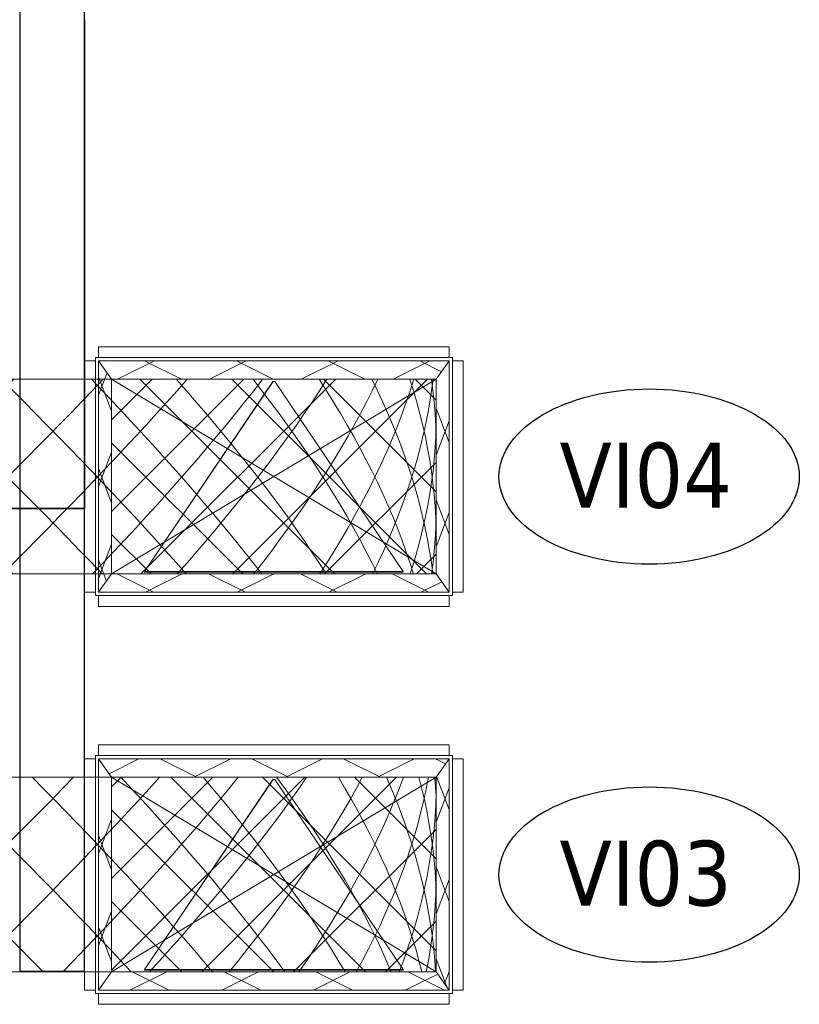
# Model space of a CAD drawing. Header units: metres. Extents: x 397.7 to 427.5, y 12.8 to 28.3.
# Tile 9 of 16: x 415.5 to 417.3, y 19.8 to 22.1. Entities that reach past the tile are written whole.
import ezdxf

# ---------------------------------------------------------------- set-up
doc = ezdxf.new("R2010")
doc.units = ezdxf.units.M
doc.layers.add('01_SUELOS', color=7, linetype='Continuous', lineweight=25, true_color=0x007f00)
for name, color, linetype, lineweight in [('A-DETL-____-MBND', 7, 'Continuous', 18), ('A-WALL-____-MCUT', 7, 'Continuous', 25), ('A-WALL-____-OTLN', 7, 'Continuous', 25), ('M-EQPM-___-IDEN', 7, 'Continuous', 30), ('M-HVAC-DUCT-OTLN', 7, 'Continuous', 18)]:
    doc.layers.add(name, color=color, linetype=linetype, lineweight=lineweight)
doc.styles.add('Tahoma_2', font='tahoma.ttf', dxfattribs={"height": 0.15})
pattern_1 = [(45, (0, 0), (-0.106066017, 0.106066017), []), (135, (0, 0), (-0.106066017, -0.106066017), [])]
pattern_2 = [(69.323, (356.115, 0), (-0.04002663, 0.10606549), []), (110.677, (356.115, 0), (-0.04002663, -0.10606549), [])]
pattern_3 = [(69.323, (357.508, 0), (-0.04002663, 0.10606549), []), (110.677, (357.508, 0), (-0.04002663, -0.10606549), [])]

# ---------------------------------------------------------------- blocks, each defined once
blk = doc.blocks.new('Family - Paviment PSC-156093-09_CLI_AIRE_PSC')
at = {"layer": '01_SUELOS', "color": 9, "true_color": 0xaad4aa}
for p, q in [((17.508, 8.8097), (17.508, 7.6797)), ((17.508, 7.6797), (17.508, 8.8097)), ((17.508, 7.6797), (11.4559, 7.6797)), ((11.4559, 7.6797), (17.508, 7.6797))]:
    blk.add_line(p, q, dxfattribs=at)
blk = doc.blocks.new('Family - Mur PSC-156135-09_CLI_AIRE_PSC')
at = {"layer": 'A-WALL-____-MCUT', "color": 253, "true_color": 0xaaaaaa}
for p, q in [((4.4509, 0.15), (0, 0.15)), ((0, 0.15), (0, 0)), ((0, 0), (4.4509, 0))]:
    blk.add_line(p, q, dxfattribs=at)
at = {"layer": 'A-WALL-____-OTLN', "color": 253, "true_color": 0xaaaaaa}
for p, q in [((4.4509, 0.15), (0, 0.15)), ((0, 0.15), (0, 0)), ((0, 0), (4.4509, 0))]:
    blk.add_line(p, q, dxfattribs=at)
at = {"layer": 'A-WALL-____-OTLN', "color": 253, "lineweight": 18, "true_color": 0xaaaaaa}
blk.add_line((0, 0), (4.4509, 0), dxfattribs=at)
blk = doc.blocks.new('LONDR55-XX_ZZ-ARQ-CAA-M3D-Londres55_ifc-1-09_CLI_AIRE_PSC')
at = {"layer": '01_SUELOS', "color": 253, "lineweight": 18, "true_color": 0xaaaaaa}
blk.add_blockref('Family - Paviment PSC-156093-09_CLI_AIRE_PSC', (398.1289, 13.249), dxfattribs=at)
at = {"layer": 'A-WALL-____-OTLN', "color": 253, "lineweight": 18, "true_color": 0xaaaaaa, "rotation": 90}
blk.add_blockref('Family - Mur PSC-156135-09_CLI_AIRE_PSC', (415.6369, 19.8587), dxfattribs=at)
blk = doc.blocks.new('ZYR_03_06_01 Ventilador Caixa Aportació - VI04-763408-09_CLI_AIRE_PSC')
at = {"layer": 'A-DETL-____-MBND', "color": 6, "true_color": 0xff00ff}
for p, q in [((-0.2675, 0.4375), (0.2675, 0.4375)), ((0.2675, 0.4375), (-0.2675, 0.4375)), ((-0.2675, 0.4125), (-0.2675, 0.4375)), ((-0.2675, 0.4375), (-0.2675, 0.4125)), ((0.2675, 0.4375), (0.2675, 0.4125)), ((0.2675, 0.4375), (0.2675, 0.4125)), ((0.275, 0.4125), (-0.275, 0.4125)), ((-0.275, 0.4125), (-0.275, -0.4125)), ((-0.275, -0.4125), (-0.275, 0.4125)), ((-0.275, 0.4125), (0.275, 0.4125)), ((-0.275, 0.4125), (-0.225, 0.4125)), ((-0.275, -0.4125), (-0.275, 0.4125)), ((-0.2675, 0.4125), (0.2675, 0.4125)), ((0.2675, 0.4125), (-0.2675, 0.4125)), ((-0.225, 0.4125), (0.225, 0.4125)), ((0.225, 0.4125), (0.275, 0.4125)), ((0.275, -0.4125), (0.275, 0.4125)), ((0.275, 0.4125), (0.275, -0.4125)), ((0.275, 0.4125), (0.275, -0.4125)), ((-0.3, -0.405), (-0.3, 0.405)), ((-0.3, 0.405), (-0.3, -0.405)), ((-0.3, 0.405), (-0.275, 0.405)), ((-0.3, 0.405), (-0.275, 0.405)), ((-0.275, -0.405), (-0.275, 0.405)), ((-0.275, 0.405), (-0.275, -0.405)), ((0.2675, 0.405), (-0.2675, 0.405)), ((-0.2675, 0.405), (-0.2675, -0.405)), ((-0.2675, -0.405), (-0.2675, 0.405)), ((-0.2675, 0.405), (0.2675, 0.405)), ((0.2675, -0.405), (0.2675, 0.405)), ((0.2675, 0.405), (0.2675, -0.405)), ((0.275, 0.405), (0.275, -0.405)), ((0.275, -0.405), (0.275, 0.405)), ((0.3, 0.405), (0.275, 0.405)), ((0.275, 0.405), (0.3, 0.405)), ((0.3, 0.405), (0.3, -0.405)), ((0.3, -0.405), (0.3, 0.405)), ((-0.2197, 0.2991), (-0.2207, 0.2991)), ((-0.2207, 0.2991), (-0.2207, -0.2772)), ((-0.2207, 0.2991), (-0.2207, -0.2772)), ((-0.2207, 0.2991), (-0.2197, 0.2991)), ((0.2198, 0.002), (-0.2197, 0.2991)), ((-0.2197, 0.2991), (-0.2197, -0.2991)), ((-0.2197, 0.2991), (0.2197, 0.0021)), ((0.2197, 0.0021), (0.2187, 0.0021)), ((0.2197, 0.0021), (0.2197, -0.0021)), ((0.2198, -0.002), (0.2198, 0.002)), ((-0.2197, -0.2991), (0.2198, -0.002)), ((-0.2197, -0.2991), (0.2197, -0.0021)), ((0.2197, -0.0021), (0.2187, -0.0021)), ((-0.2207, -0.2777), (-0.2207, -0.2991)), ((-0.2207, -0.2777), (-0.2207, -0.2991)), ((-0.2207, -0.2991), (-0.2197, -0.2991)), ((-0.2207, -0.2991), (-0.2197, -0.2991)), ((-0.275, -0.405), (-0.3, -0.405)), ((-0.3, -0.405), (-0.275, -0.405)), ((-0.2675, -0.405), (0.2675, -0.405)), ((0.2675, -0.405), (-0.2675, -0.405)), ((0.275, -0.405), (0.3, -0.405)), ((0.275, -0.405), (0.3, -0.405)), ((-0.275, -0.4125), (0.275, -0.4125)), ((0.275, -0.4125), (-0.275, -0.4125)), ((0.275, -0.4125), (-0.275, -0.4125)), ((0.2675, -0.4125), (-0.2675, -0.4125)), ((-0.2675, -0.4125), (0.2675, -0.4125)), ((-0.2675, -0.4125), (-0.2675, -0.4375)), ((-0.2675, -0.4125), (-0.2675, -0.4375)), ((0.2675, -0.4375), (0.2675, -0.4125)), ((0.2675, -0.4125), (0.2675, -0.4375)), ((0.2675, -0.4375), (-0.2675, -0.4375)), ((-0.2675, -0.4375), (0.2675, -0.4375))]:
    blk.add_line(p, q, dxfattribs=at)
blk = doc.blocks.new('ZYR_03_06_01 Ventilador Caixa Aportació - VI03-760443-09_CLI_AIRE_PSC')
at = {"layer": 'A-DETL-____-MBND', "color": 6, "true_color": 0xff00ff}
for p, q in [((-0.2675, 0.4375), (0.2675, 0.4375)), ((0.2675, 0.4375), (-0.2675, 0.4375)), ((-0.2675, 0.4125), (-0.2675, 0.4375)), ((-0.2675, 0.4375), (-0.2675, 0.4125)), ((0.2675, 0.4375), (0.2675, 0.4125)), ((0.2675, 0.4375), (0.2675, 0.4125)), ((0.275, 0.4125), (-0.275, 0.4125)), ((-0.275, 0.4125), (-0.275, -0.4125)), ((-0.275, -0.4125), (-0.275, 0.4125)), ((-0.275, 0.4125), (0.275, 0.4125)), ((-0.275, 0.4125), (-0.225, 0.4125)), ((-0.275, -0.4125), (-0.275, 0.4125)), ((-0.2675, 0.4125), (0.2675, 0.4125)), ((0.2675, 0.4125), (-0.2675, 0.4125)), ((-0.225, 0.4125), (0.225, 0.4125)), ((0.225, 0.4125), (0.275, 0.4125)), ((0.275, -0.4125), (0.275, 0.4125)), ((0.275, 0.4125), (0.275, -0.4125)), ((0.275, 0.4125), (0.275, -0.4125)), ((-0.3, -0.405), (-0.3, 0.405)), ((-0.3, 0.405), (-0.3, -0.405)), ((-0.3, 0.405), (-0.275, 0.405)), ((-0.3, 0.405), (-0.275, 0.405)), ((-0.275, -0.405), (-0.275, 0.405)), ((-0.275, 0.405), (-0.275, -0.405)), ((0.2675, 0.405), (-0.2675, 0.405)), ((-0.2675, 0.405), (-0.2675, -0.405)), ((-0.2675, -0.405), (-0.2675, 0.405)), ((-0.2675, 0.405), (0.2675, 0.405)), ((0.2675, -0.405), (0.2675, 0.405)), ((0.2675, 0.405), (0.2675, -0.405)), ((0.275, 0.405), (0.275, -0.405)), ((0.275, -0.405), (0.275, 0.405)), ((0.3, 0.405), (0.275, 0.405)), ((0.275, 0.405), (0.3, 0.405)), ((0.3, 0.405), (0.3, -0.405)), ((0.3, -0.405), (0.3, 0.405)), ((-0.2197, 0.2991), (-0.2207, 0.2991)), ((-0.2207, 0.2991), (-0.2207, -0.2772)), ((-0.2207, 0.2991), (-0.2207, -0.2772)), ((-0.2207, 0.2991), (-0.2197, 0.2991)), ((0.2198, 0.002), (-0.2197, 0.2991)), ((-0.2197, 0.2991), (-0.2197, -0.2991)), ((-0.2197, 0.2991), (0.2197, 0.0021)), ((0.2197, 0.0021), (0.2187, 0.0021)), ((0.2197, 0.0021), (0.2197, -0.0021)), ((0.2198, -0.002), (0.2198, 0.002)), ((-0.2197, -0.2991), (0.2198, -0.002)), ((-0.2197, -0.2991), (0.2197, -0.0021)), ((0.2197, -0.0021), (0.2187, -0.0021)), ((-0.2207, -0.2777), (-0.2207, -0.2991)), ((-0.2207, -0.2777), (-0.2207, -0.2991)), ((-0.2207, -0.2991), (-0.2197, -0.2991)), ((-0.2207, -0.2991), (-0.2197, -0.2991)), ((-0.275, -0.405), (-0.3, -0.405)), ((-0.3, -0.405), (-0.275, -0.405)), ((-0.2675, -0.405), (0.2675, -0.405)), ((0.2675, -0.405), (-0.2675, -0.405)), ((0.275, -0.405), (0.3, -0.405)), ((0.275, -0.405), (0.3, -0.405)), ((-0.275, -0.4125), (0.275, -0.4125)), ((0.275, -0.4125), (-0.275, -0.4125)), ((0.275, -0.4125), (-0.275, -0.4125)), ((0.2675, -0.4125), (-0.2675, -0.4125)), ((-0.2675, -0.4125), (0.2675, -0.4125)), ((-0.2675, -0.4125), (-0.2675, -0.4375)), ((-0.2675, -0.4125), (-0.2675, -0.4375)), ((0.2675, -0.4375), (0.2675, -0.4125)), ((0.2675, -0.4125), (0.2675, -0.4375)), ((0.2675, -0.4375), (-0.2675, -0.4375)), ((-0.2675, -0.4375), (0.2675, -0.4375))]:
    blk.add_line(p, q, dxfattribs=at)
blk = doc.blocks.new('M_Transición rectangular - Ángulo - 60 grados-803924-09_CLI_AIRE_PSC')
at = {"layer": 'A-DETL-____-MBND', "true_color": 0xff0000}
h = blk.add_hatch(dxfattribs=at)
h.set_pattern_fill('FP_4', color=1, style=0, pattern_type=2)
h.set_pattern_definition([(26.565, (0, 16.385), (-0.1060656, 0.053035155), []), (153.435, (0, 16.385), (-0.1060656, -0.053035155), [])])
h.paths.add_polyline_path([(416.4494, 21.2274), (416.4794, 21.2699), (415.6694, 21.2699), (415.6994, 21.2274)])
h = blk.add_hatch(dxfattribs=at)
h.set_pattern_fill('FP_5', color=1, style=0, pattern_type=2)
h.set_pattern_definition(pattern_2)
h.paths.add_polyline_path([(415.6694, 20.7349), (415.6994, 20.7774), (415.6994, 21.2274), (415.6694, 21.2699)])
h = blk.add_hatch(dxfattribs=at)
h.set_pattern_fill('FP_7', color=1, style=0, pattern_type=2)
h.set_pattern_definition(pattern_3)
h.paths.add_polyline_path([(416.4794, 20.7349), (416.4794, 21.2699), (416.4494, 21.2274), (416.4494, 20.7774)])
h = blk.add_hatch(dxfattribs=at)
h.set_pattern_fill('FP_1', color=1, style=0, pattern_type=2)
h.set_pattern_definition(pattern_1)
h.paths.add_polyline_path([(416.4494, 20.7774), (416.4494, 21.2274), (415.6994, 21.2274), (415.6994, 20.7774)])
h = blk.add_hatch(dxfattribs=at)
h.set_pattern_fill('FP_6', color=1, style=0, pattern_type=2)
h.set_pattern_definition([(26.565, (0, 15.118), (-0.1060656, 0.053035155), []), (153.435, (0, 15.118), (-0.1060656, -0.053035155), [])])
h.paths.add_polyline_path([(415.6694, 20.7349), (416.4794, 20.7349), (416.4494, 20.7774), (415.6994, 20.7774)])
at = {"layer": 'A-DETL-____-MBND', "color": 1, "true_color": 0xff0000}
for p, q in [((415.6694, 21.2699), (416.4794, 21.2699)), ((415.6694, 21.2699), (415.6994, 21.2274)), ((415.6694, 20.7349), (415.6694, 21.2699)), ((416.4494, 21.2274), (416.4794, 21.2699)), ((416.4794, 21.2699), (416.4794, 20.7349)), ((416.4494, 21.2274), (415.6994, 21.2274)), ((415.6994, 21.2274), (415.6994, 20.7774)), ((416.4494, 20.7774), (416.4494, 21.2274)), ((415.6694, 20.7349), (415.6994, 20.7774)), ((415.6994, 20.7774), (416.4494, 20.7774)), ((416.4794, 20.7349), (416.4494, 20.7774)), ((416.4794, 20.7349), (415.6694, 20.7349))]:
    blk.add_line(p, q, dxfattribs=at)
blk = doc.blocks.new('FP_2-09_CLI_AIRE_PSC')
at = {"layer": 'M-HVAC-DUCT-OTLN', "color": 1, "true_color": 0xff0808}
for p, q in [((415.4715, 21.2009), (415.4452, 21.2274)), ((415.4487, 21.2025), (415.4734, 21.2274)), ((415.6781, 21.2009), (415.6528, 21.2274)), ((415.6553, 21.2016), (415.6799, 21.2274)), ((415.8721, 21.2009), (415.8488, 21.2274)), ((415.8505, 21.2009), (415.8738, 21.2274)), ((416.0467, 21.2009), (416.0262, 21.2274)), ((416.0277, 21.2009), (416.0482, 21.2274)), ((416.1957, 21.2009), (416.1787, 21.2274)), ((416.18, 21.2009), (416.197, 21.2274)), ((416.3139, 21.2009), (416.301, 21.2274)), ((416.3019, 21.2009), (416.3148, 21.2274)), ((416.397, 21.2007), (416.3886, 21.2274)), ((416.3892, 21.2009), (416.3975, 21.2274)), ((416.442, 21.2005), (416.4385, 21.2274)), ((416.4387, 21.2009), (416.4422, 21.2274)), ((415.4239, 21.1776), (415.4487, 21.2025)), ((415.4977, 21.1745), (415.4715, 21.2009)), ((415.6305, 21.1758), (415.6553, 21.2016)), ((415.7031, 21.1745), (415.6781, 21.2009)), ((415.827, 21.1745), (415.8505, 21.2009)), ((415.8951, 21.1745), (415.8721, 21.2009)), ((416.0068, 21.1745), (416.0277, 21.2009)), ((416.0668, 21.1745), (416.0467, 21.2009)), ((416.1625, 21.1745), (416.18, 21.2009)), ((416.2123, 21.1745), (416.1957, 21.2009)), ((416.2885, 21.1745), (416.3019, 21.2009)), ((416.3262, 21.1745), (416.3139, 21.2009)), ((416.3803, 21.1745), (416.3892, 21.2009)), ((416.4048, 21.1741), (416.397, 21.2007)), ((416.4347, 21.1745), (416.4387, 21.2009)), ((416.4449, 21.1736), (416.442, 21.2005)), ((415.3991, 21.1527), (415.4239, 21.1776)), ((415.5238, 21.148), (415.4977, 21.1745)), ((415.6056, 21.1499), (415.6305, 21.1758)), ((415.7279, 21.148), (415.7031, 21.1745)), ((415.8031, 21.148), (415.827, 21.1745)), ((415.9178, 21.148), (415.8951, 21.1745)), ((415.9856, 21.148), (416.0068, 21.1745)), ((416.0865, 21.148), (416.0668, 21.1745)), ((416.1446, 21.148), (416.1625, 21.1745)), ((416.2283, 21.148), (416.2123, 21.1745)), ((416.2746, 21.148), (416.2885, 21.1745)), ((416.338, 21.148), (416.3262, 21.1745)), ((416.3709, 21.148), (416.3803, 21.1745)), ((416.412, 21.1474), (416.4048, 21.1741)), ((416.43, 21.148), (416.4347, 21.1745)), ((416.4471, 21.1468), (416.4449, 21.1736)), ((415.3742, 21.1278), (415.3991, 21.1527)), ((415.5498, 21.1215), (415.5238, 21.148)), ((415.5805, 21.1241), (415.6056, 21.1499)), ((415.7526, 21.1215), (415.7279, 21.148)), ((415.779, 21.1215), (415.8031, 21.148)), ((415.9401, 21.1215), (415.9178, 21.148)), ((415.964, 21.1215), (415.9856, 21.148)), ((416.1058, 21.1215), (416.0865, 21.148)), ((416.1263, 21.1215), (416.1446, 21.148)), ((416.2438, 21.1215), (416.2283, 21.148)), ((416.2601, 21.1215), (416.2746, 21.148)), ((416.3492, 21.1215), (416.338, 21.148)), ((416.3608, 21.1215), (416.3709, 21.148)), ((416.4185, 21.1207), (416.412, 21.1474)), ((416.4248, 21.1215), (416.43, 21.148)), ((416.4487, 21.1199), (416.4471, 21.1468)), ((415.352, 21.1086), (415.3244, 21.1362)), ((415.3493, 21.103), (415.3742, 21.1278)), ((415.5553, 21.0983), (415.5805, 21.1241)), ((415.3244, 21.0781), (415.3493, 21.103)), ((415.3796, 21.081), (415.352, 21.1086)), ((415.5757, 21.095), (415.5498, 21.1215)), ((415.7769, 21.095), (415.7526, 21.1215)), ((415.7547, 21.095), (415.779, 21.1215)), ((415.9621, 21.095), (415.9401, 21.1215)), ((415.942, 21.095), (415.964, 21.1215)), ((416.1247, 21.095), (416.1058, 21.1215)), ((416.1075, 21.095), (416.1263, 21.1215)), ((416.2588, 21.095), (416.2438, 21.1215)), ((416.2451, 21.095), (416.2601, 21.1215)), ((416.3599, 21.095), (416.3492, 21.1215)), ((416.3502, 21.095), (416.3608, 21.1215)), ((416.4245, 21.094), (416.4185, 21.1207)), ((416.4189, 21.095), (416.4248, 21.1215)), ((416.4497, 21.093), (416.4487, 21.1199)), ((416.4488, 21.0952), (416.4497, 21.1217)), ((415.4072, 21.0534), (415.3796, 21.081)), ((415.5299, 21.0725), (415.5553, 21.0983)), ((415.6015, 21.0686), (415.5757, 21.095)), ((415.7301, 21.0686), (415.7547, 21.095)), ((415.801, 21.0686), (415.7769, 21.095)), ((415.9197, 21.0686), (415.942, 21.095)), ((415.9837, 21.0686), (415.9621, 21.095)), ((416.0882, 21.0686), (416.1075, 21.095)), ((416.1431, 21.0686), (416.1247, 21.095)), ((416.2297, 21.0686), (416.2451, 21.095)), ((416.2734, 21.0686), (416.2588, 21.095)), ((416.339, 21.0686), (416.3502, 21.095)), ((416.37, 21.0686), (416.3599, 21.095)), ((416.4124, 21.0686), (416.4189, 21.095)), ((416.4298, 21.0674), (416.4245, 21.094)), ((416.4472, 21.0687), (416.4488, 21.0952)), ((415.5045, 21.0467), (415.5299, 21.0725)), ((415.6271, 21.0421), (415.6015, 21.0686)), ((415.7053, 21.0421), (415.7301, 21.0686)), ((415.8249, 21.0421), (415.801, 21.0686)), ((415.8971, 21.0421), (415.9197, 21.0686)), ((416.005, 21.0421), (415.9837, 21.0686)), ((416.0686, 21.0421), (416.0882, 21.0686)), ((416.161, 21.0421), (416.1431, 21.0686)), ((416.2137, 21.0421), (416.2297, 21.0686)), ((416.2873, 21.0421), (416.2734, 21.0686)), ((416.3273, 21.0421), (416.339, 21.0686)), ((416.3795, 21.0421), (416.37, 21.0686)), ((416.4053, 21.0421), (416.4124, 21.0686)), ((416.4345, 21.0407), (416.4298, 21.0674)), ((416.445, 21.0422), (416.4472, 21.0687)), ((415.4347, 21.0258), (415.4072, 21.0534)), ((415.4789, 21.0208), (415.5045, 21.0467)), ((415.6525, 21.0156), (415.6271, 21.0421)), ((415.6802, 21.0156), (415.7053, 21.0421)), ((415.8485, 21.0156), (415.8249, 21.0421)), ((415.8741, 21.0156), (415.8971, 21.0421)), ((416.0259, 21.0156), (416.005, 21.0421)), ((416.0485, 21.0156), (416.0686, 21.0421)), ((416.1785, 21.0156), (416.161, 21.0421)), ((416.1972, 21.0156), (416.2137, 21.0421)), ((416.3008, 21.0156), (416.2873, 21.0421)), ((416.315, 21.0156), (416.3273, 21.0421)), ((416.3885, 21.0156), (416.3795, 21.0421)), ((416.3976, 21.0156), (416.4053, 21.0421)), ((416.4386, 21.014), (416.4345, 21.0407)), ((416.4422, 21.0157), (416.445, 21.0422)), ((415.4622, 20.9982), (415.4347, 21.0258)), ((415.4533, 20.995), (415.4789, 21.0208)), ((415.6777, 20.9892), (415.6525, 21.0156)), ((415.655, 20.9892), (415.6802, 21.0156)), ((415.8718, 20.9892), (415.8485, 21.0156)), ((415.8508, 20.9892), (415.8741, 21.0156)), ((416.0464, 20.9892), (416.0259, 21.0156)), ((416.028, 20.9892), (416.0485, 21.0156)), ((416.1955, 20.9892), (416.1785, 21.0156)), ((416.1802, 20.9892), (416.1972, 21.0156)), ((416.3137, 20.9892), (416.3008, 21.0156)), ((416.3021, 20.9892), (416.315, 21.0156)), ((416.3968, 20.9892), (416.3885, 21.0156)), ((416.3893, 20.9892), (416.3976, 21.0156)), ((416.4421, 20.9873), (416.4386, 21.014)), ((416.4388, 20.9893), (416.4422, 21.0157)), ((415.4276, 20.9692), (415.4533, 20.995)), ((415.4895, 20.9706), (415.4622, 20.9982)), ((415.6296, 20.9627), (415.655, 20.9892)), ((415.7028, 20.9627), (415.6777, 20.9892)), ((415.8273, 20.9627), (415.8508, 20.9892)), ((415.8948, 20.9627), (415.8718, 20.9892)), ((416.0071, 20.9627), (416.028, 20.9892)), ((416.0666, 20.9627), (416.0464, 20.9892)), ((416.1628, 20.9627), (416.1802, 20.9892)), ((416.212, 20.9627), (416.1955, 20.9892)), ((416.2887, 20.9627), (416.3021, 20.9892)), ((416.326, 20.9627), (416.3137, 20.9892)), ((416.3804, 20.9627), (416.3893, 20.9892)), ((416.4045, 20.9627), (416.3968, 20.9892)), ((416.4348, 20.9628), (416.4388, 20.9893)), ((416.445, 20.9607), (416.4421, 20.9873)), ((415.4019, 20.9434), (415.4276, 20.9692)), ((415.5168, 20.943), (415.4895, 20.9706)), ((415.3761, 20.9176), (415.4019, 20.9434)), ((415.5439, 20.9154), (415.5168, 20.943)), ((415.604, 20.9362), (415.6296, 20.9627)), ((415.7276, 20.9362), (415.7028, 20.9627)), ((415.8035, 20.9362), (415.8273, 20.9627)), ((415.9174, 20.9362), (415.8948, 20.9627)), ((415.9859, 20.9362), (416.0071, 20.9627)), ((416.0863, 20.9362), (416.0666, 20.9627)), ((416.1449, 20.9362), (416.1628, 20.9627)), ((416.2281, 20.9362), (416.212, 20.9627)), ((416.2748, 20.9362), (416.2887, 20.9627)), ((416.3378, 20.9362), (416.326, 20.9627)), ((416.371, 20.9362), (416.3804, 20.9627)), ((416.4117, 20.9362), (416.4045, 20.9627)), ((416.4301, 20.9363), (416.4348, 20.9628)), ((416.4472, 20.934), (416.445, 20.9607)), ((415.3489, 20.8996), (415.3244, 20.9241)), ((415.5783, 20.9098), (415.604, 20.9362)), ((415.7522, 20.9098), (415.7276, 20.9362)), ((415.7794, 20.9098), (415.8035, 20.9362)), ((415.9398, 20.9098), (415.9174, 20.9362)), ((415.9643, 20.9098), (415.9859, 20.9362)), ((416.1055, 20.9098), (416.0863, 20.9362)), ((416.1265, 20.9098), (416.1449, 20.9362)), ((416.2436, 20.9098), (416.2281, 20.9362)), ((416.2603, 20.9098), (416.2748, 20.9362)), ((416.3491, 20.9098), (416.3378, 20.9362)), ((416.361, 20.9098), (416.371, 20.9362)), ((416.4182, 20.9098), (416.4117, 20.9362)), ((416.4248, 20.9098), (416.4301, 20.9363)), ((416.4487, 20.9073), (416.4472, 20.934)), ((415.3733, 20.8752), (415.3489, 20.8996)), ((415.3503, 20.8918), (415.3761, 20.9176)), ((415.571, 20.8878), (415.5439, 20.9154)), ((415.5524, 20.8833), (415.5783, 20.9098)), ((415.7766, 20.8833), (415.7522, 20.9098)), ((415.755, 20.8833), (415.7794, 20.9098)), ((415.9618, 20.8833), (415.9398, 20.9098)), ((415.9423, 20.8833), (415.9643, 20.9098)), ((416.1244, 20.8833), (416.1055, 20.9098)), ((416.1077, 20.8833), (416.1265, 20.9098)), ((416.2586, 20.8833), (416.2436, 20.9098)), ((416.2454, 20.8833), (416.2603, 20.9098)), ((416.3598, 20.8833), (416.3491, 20.9098)), ((416.3503, 20.8833), (416.361, 20.9098)), ((416.4242, 20.8833), (416.4182, 20.9098)), ((416.419, 20.8833), (416.4248, 20.9098)), ((416.4497, 20.8807), (416.4487, 20.9073)), ((416.4488, 20.8832), (416.4497, 20.9096)), ((415.3244, 20.8659), (415.3503, 20.8918)), ((415.3978, 20.8507), (415.3733, 20.8752)), ((415.5264, 20.8568), (415.5524, 20.8833)), ((415.5978, 20.8602), (415.571, 20.8878)), ((415.7304, 20.8568), (415.755, 20.8833)), ((415.8007, 20.8568), (415.7766, 20.8833)), ((415.92, 20.8568), (415.9423, 20.8833)), ((415.9834, 20.8568), (415.9618, 20.8833)), ((416.0885, 20.8568), (416.1077, 20.8833)), ((416.1428, 20.8568), (416.1244, 20.8833)), ((416.2299, 20.8568), (416.2454, 20.8833)), ((416.2732, 20.8568), (416.2586, 20.8833)), ((416.3392, 20.8568), (416.3503, 20.8833)), ((416.3699, 20.8568), (416.3598, 20.8833)), ((416.4125, 20.8568), (416.419, 20.8833)), ((416.4295, 20.8568), (416.4242, 20.8833)), ((416.4472, 20.8567), (416.4488, 20.8832)), ((415.4221, 20.8263), (415.3978, 20.8507)), ((415.5003, 20.8303), (415.5264, 20.8568)), ((415.6245, 20.8326), (415.5978, 20.8602)), ((415.7056, 20.8303), (415.7304, 20.8568)), ((415.8246, 20.8303), (415.8007, 20.8568)), ((415.8974, 20.8303), (415.92, 20.8568)), ((416.0047, 20.8303), (415.9834, 20.8568)), ((416.0688, 20.8303), (416.0885, 20.8568)), ((416.1608, 20.8303), (416.1428, 20.8568)), ((416.2139, 20.8303), (416.2299, 20.8568)), ((416.2871, 20.8303), (416.2732, 20.8568)), ((416.3274, 20.8303), (416.3392, 20.8568)), ((416.3794, 20.8303), (416.3699, 20.8568)), ((416.4054, 20.8304), (416.4125, 20.8568)), ((416.4343, 20.8303), (416.4295, 20.8568)), ((416.445, 20.8303), (416.4472, 20.8567)), ((415.4741, 20.8039), (415.5003, 20.8303)), ((415.651, 20.805), (415.6245, 20.8326)), ((415.6806, 20.8039), (415.7056, 20.8303)), ((415.8482, 20.8039), (415.8246, 20.8303)), ((415.8744, 20.8039), (415.8974, 20.8303)), ((416.0256, 20.8039), (416.0047, 20.8303)), ((416.0488, 20.8039), (416.0688, 20.8303)), ((416.1782, 20.8039), (416.1608, 20.8303)), ((416.1974, 20.8039), (416.2139, 20.8303)), ((416.3006, 20.8039), (416.2871, 20.8303)), ((416.3151, 20.8039), (416.3274, 20.8303)), ((416.3883, 20.8039), (416.3794, 20.8303)), ((416.3977, 20.8039), (416.4054, 20.8304)), ((416.4384, 20.8039), (416.4343, 20.8303)), ((416.4423, 20.8038), (416.445, 20.8303)), ((415.4465, 20.8018), (415.4221, 20.8263)), ((415.4708, 20.7774), (415.4465, 20.8018)), ((415.4478, 20.7774), (415.4741, 20.8039)), ((415.6774, 20.7774), (415.651, 20.805)), ((415.6554, 20.7774), (415.6806, 20.8039)), ((415.8715, 20.7774), (415.8482, 20.8039)), ((415.8512, 20.7774), (415.8744, 20.8039)), ((416.0462, 20.7774), (416.0256, 20.8039)), ((416.0283, 20.7774), (416.0488, 20.8039)), ((416.1953, 20.7774), (416.1782, 20.8039)), ((416.1805, 20.7774), (416.1974, 20.8039)), ((416.3135, 20.7774), (416.3006, 20.8039)), ((416.3023, 20.7774), (416.3151, 20.8039)), ((416.3967, 20.7774), (416.3883, 20.8039)), ((416.3894, 20.7774), (416.3977, 20.8039)), ((416.4419, 20.7774), (416.4384, 20.8039)), ((416.4388, 20.7774), (416.4423, 20.8038))]:
    blk.add_line(p, q, dxfattribs=at)
at = {"layer": 'M-HVAC-DUCT-OTLN', "color": 1, "true_color": 0xff0000}
blk.add_line((416.4494, 20.7774), (416.4494, 21.2274), dxfattribs=at)
blk = doc.blocks.new('M_Codo rectangular - Radio - 1 W-803970-09_CLI_AIRE_PSC')
at = {"layer": 'M-HVAC-DUCT-OTLN', "color": 1, "true_color": 0xff0000}
for p, q in [((415.3244, 20.7774), (415.3244, 21.2274)), ((415.3244, 21.2274), (415.3244, 20.7774)), ((415.6994, 21.2274), (415.3244, 21.2274)), ((416.4494, 21.2274), (415.3244, 21.2274)), ((415.6994, 20.7774), (415.6994, 21.2274)), ((415.6994, 21.2274), (416.4494, 21.2274)), ((416.4494, 21.2274), (416.4494, 20.7774)), ((415.3244, 20.7774), (415.6994, 20.7774)), ((416.4494, 20.7774), (415.3244, 20.7774)), ((416.4494, 20.7774), (415.6994, 20.7774))]:
    blk.add_line(p, q, dxfattribs=at)
blk.add_blockref('FP_2-09_CLI_AIRE_PSC', (0, 0), dxfattribs=at)
blk = doc.blocks.new('M_Transición rectangular - Ángulo - 60 grados-V7-09_CLI_AIRE_PSC')
at = {"layer": 'A-DETL-____-MBND', "true_color": 0xff0000}
h = blk.add_hatch(dxfattribs=at)
h.set_pattern_fill('FP_15', color=1, style=0, pattern_type=2)
h.set_pattern_definition([(26.565, (0, 15.695), (-0.1060656, 0.053035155), []), (153.435, (0, 15.695), (-0.1060656, -0.053035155), [])])
h.paths.add_polyline_path([(416.4494, 20.3074), (416.4794, 20.3499), (415.6694, 20.3499), (415.6994, 20.3074)])
h = blk.add_hatch(dxfattribs=at)
h.set_pattern_fill('FP_5', color=1, style=0, pattern_type=2)
h.set_pattern_definition(pattern_2)
h.paths.add_polyline_path([(415.6694, 19.8149), (415.6994, 19.8574), (415.6994, 20.3074), (415.6694, 20.3499)])
h = blk.add_hatch(dxfattribs=at)
h.set_pattern_fill('FP_7', color=1, style=0, pattern_type=2)
h.set_pattern_definition(pattern_3)
h.paths.add_polyline_path([(416.4794, 19.8149), (416.4794, 20.3499), (416.4494, 20.3074), (416.4494, 19.8574)])
h = blk.add_hatch(dxfattribs=at)
h.set_pattern_fill('FP_1', color=1, style=0, pattern_type=2)
h.set_pattern_definition(pattern_1)
h.paths.add_polyline_path([(415.6994, 19.8574), (416.4494, 19.8574), (416.4494, 20.3074), (415.6994, 20.3074)])
h = blk.add_hatch(dxfattribs=at)
h.set_pattern_fill('FP_14', color=1, style=0, pattern_type=2)
h.set_pattern_definition([(26.565, (0, 14.428), (-0.1060656, 0.053035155), []), (153.435, (0, 14.428), (-0.1060656, -0.053035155), [])])
h.paths.add_polyline_path([(415.6694, 19.8149), (416.4794, 19.8149), (416.4494, 19.8574), (415.6994, 19.8574)])
at = {"layer": 'A-DETL-____-MBND', "color": 1, "true_color": 0xff0000}
for p, q in [((415.6694, 20.3499), (416.4794, 20.3499)), ((415.6694, 20.3499), (415.6994, 20.3074)), ((415.6694, 19.8149), (415.6694, 20.3499)), ((416.4794, 20.3499), (416.4494, 20.3074)), ((416.4794, 20.3499), (416.4794, 19.8149)), ((416.4494, 20.3074), (415.6994, 20.3074)), ((415.6994, 20.3074), (415.6994, 19.8574)), ((416.4494, 19.8574), (416.4494, 20.3074)), ((415.6994, 19.8574), (415.6694, 19.8149)), ((415.6994, 19.8574), (416.4494, 19.8574)), ((416.4794, 19.8149), (416.4494, 19.8574)), ((416.4794, 19.8149), (415.6694, 19.8149))]:
    blk.add_line(p, q, dxfattribs=at)
blk = doc.blocks.new('FP_9-09_CLI_AIRE_PSC')
at = {"layer": 'M-HVAC-DUCT-OTLN', "color": 1, "true_color": 0xff0808}
for p, q in [((415.3763, 20.2814), (415.4023, 20.3074)), ((415.542, 20.2809), (415.516, 20.3074)), ((415.5858, 20.281), (415.6114, 20.3074)), ((415.7452, 20.2809), (415.7205, 20.3074)), ((415.7863, 20.2809), (415.8103, 20.3074)), ((415.9334, 20.2809), (415.911, 20.3074)), ((415.9705, 20.2809), (415.992, 20.3074)), ((416.1001, 20.2809), (416.0807, 20.3074)), ((416.1318, 20.2809), (416.15, 20.3074)), ((416.2392, 20.2809), (416.2235, 20.3074)), ((416.2645, 20.2809), (416.2788, 20.3074)), ((416.3459, 20.2809), (416.3345, 20.3074)), ((416.3639, 20.2809), (416.3738, 20.3074)), ((416.4167, 20.28), (416.4097, 20.3074)), ((416.4264, 20.2809), (416.4315, 20.3074)), ((416.448, 20.2849), (416.4464, 20.3074)), ((415.3513, 20.2608), (415.3244, 20.2877)), ((416.4491, 20.2625), (416.448, 20.2849)), ((415.3504, 20.2555), (415.3763, 20.2814)), ((415.3782, 20.2339), (415.3513, 20.2608)), ((415.568, 20.2545), (415.542, 20.2809)), ((415.5601, 20.2547), (415.5858, 20.281)), ((415.7696, 20.2545), (415.7452, 20.2809)), ((415.762, 20.2545), (415.7863, 20.2809)), ((415.9555, 20.2545), (415.9334, 20.2809)), ((415.9486, 20.2545), (415.9705, 20.2809)), ((416.119, 20.2545), (416.1001, 20.2809)), ((416.1131, 20.2545), (416.1318, 20.2809)), ((416.2544, 20.2545), (416.2392, 20.2809)), ((416.2497, 20.2545), (416.2645, 20.2809)), ((416.3568, 20.2545), (416.3459, 20.2809)), ((416.3534, 20.2545), (416.3639, 20.2809)), ((416.423, 20.2525), (416.4167, 20.28)), ((416.4207, 20.2545), (416.4264, 20.2809)), ((416.4487, 20.2444), (416.4497, 20.272)), ((416.4498, 20.24), (416.4491, 20.2625)), ((415.3244, 20.2295), (415.3504, 20.2555)), ((415.5342, 20.2283), (415.5601, 20.2547)), ((415.5938, 20.228), (415.568, 20.2545)), ((415.7375, 20.228), (415.762, 20.2545)), ((415.7938, 20.228), (415.7696, 20.2545)), ((415.9264, 20.228), (415.9486, 20.2545)), ((415.9773, 20.228), (415.9555, 20.2545)), ((416.094, 20.228), (416.1131, 20.2545)), ((416.1376, 20.228), (416.119, 20.2545)), ((416.2344, 20.228), (416.2497, 20.2545)), ((416.2691, 20.228), (416.2544, 20.2545)), ((416.3424, 20.228), (416.3534, 20.2545)), ((416.367, 20.228), (416.3568, 20.2545)), ((416.4144, 20.228), (416.4207, 20.2545)), ((416.4286, 20.2251), (416.423, 20.2525)), ((416.447, 20.2167), (416.4487, 20.2444)), ((415.4051, 20.207), (415.3782, 20.2339)), ((415.5082, 20.2019), (415.5342, 20.2283)), ((415.6194, 20.2015), (415.5938, 20.228)), ((415.7127, 20.2015), (415.7375, 20.228)), ((415.8178, 20.2015), (415.7938, 20.228)), ((415.9039, 20.2015), (415.9264, 20.228)), ((415.9987, 20.2015), (415.9773, 20.228)), ((416.0745, 20.2015), (416.094, 20.228)), ((416.1557, 20.2015), (416.1376, 20.228)), ((416.2185, 20.2015), (416.2344, 20.228)), ((416.2832, 20.2015), (416.2691, 20.228)), ((416.3308, 20.2015), (416.3424, 20.228)), ((416.3767, 20.2015), (416.367, 20.228)), ((416.4075, 20.2015), (416.4144, 20.228)), ((416.4336, 20.1976), (416.4286, 20.2251)), ((416.4446, 20.1891), (416.447, 20.2167)), ((415.4319, 20.1801), (415.4051, 20.207)), ((415.4822, 20.1756), (415.5082, 20.2019)), ((415.6449, 20.175), (415.6194, 20.2015)), ((415.6878, 20.175), (415.7127, 20.2015)), ((415.8414, 20.175), (415.8178, 20.2015)), ((415.881, 20.175), (415.9039, 20.2015)), ((416.0197, 20.175), (415.9987, 20.2015)), ((416.0545, 20.175), (416.0745, 20.2015)), ((416.1733, 20.175), (416.1557, 20.2015)), ((416.2022, 20.175), (416.2185, 20.2015)), ((416.2968, 20.175), (416.2832, 20.2015)), ((416.3187, 20.175), (416.3308, 20.2015)), ((416.3858, 20.175), (416.3767, 20.2015)), ((416.4, 20.175), (416.4075, 20.2015)), ((416.438, 20.1702), (416.4336, 20.1976)), ((415.4586, 20.1532), (415.4319, 20.1801)), ((415.456, 20.1492), (415.4822, 20.1756)), ((415.6702, 20.1486), (415.6449, 20.175)), ((415.6626, 20.1486), (415.6878, 20.175)), ((415.8648, 20.1486), (415.8414, 20.175)), ((415.8578, 20.1486), (415.881, 20.175)), ((416.0403, 20.1486), (416.0197, 20.175)), ((416.0342, 20.1486), (416.0545, 20.175)), ((416.1904, 20.1486), (416.1733, 20.175)), ((416.1854, 20.1486), (416.2022, 20.175)), ((416.3099, 20.1486), (416.2968, 20.175)), ((416.306, 20.1486), (416.3187, 20.175)), ((416.3944, 20.1486), (416.3858, 20.175)), ((416.3919, 20.1486), (416.4, 20.175)), ((416.4416, 20.1427), (416.438, 20.1702)), ((416.4415, 20.1614), (416.4446, 20.1891)), ((415.4298, 20.1229), (415.456, 20.1492)), ((415.4853, 20.1263), (415.4586, 20.1532)), ((415.6373, 20.1221), (415.6626, 20.1486)), ((415.6953, 20.1221), (415.6702, 20.1486)), ((415.8344, 20.1221), (415.8578, 20.1486)), ((415.8879, 20.1221), (415.8648, 20.1486)), ((416.0134, 20.1221), (416.0342, 20.1486)), ((416.0606, 20.1221), (416.0403, 20.1486)), ((416.1681, 20.1221), (416.1854, 20.1486)), ((416.2071, 20.1221), (416.1904, 20.1486)), ((416.2928, 20.1221), (416.306, 20.1486)), ((416.3224, 20.1221), (416.3099, 20.1486)), ((416.3832, 20.1221), (416.3919, 20.1486)), ((416.4023, 20.1221), (416.3944, 20.1486)), ((416.4378, 20.1338), (416.4415, 20.1614)), ((415.4035, 20.0965), (415.4298, 20.1229)), ((415.5119, 20.0994), (415.4853, 20.1263)), ((416.4334, 20.1062), (416.4378, 20.1338)), ((416.4447, 20.1153), (416.4416, 20.1427)), ((415.6117, 20.0956), (415.6373, 20.1221)), ((415.7202, 20.0956), (415.6953, 20.1221)), ((415.8106, 20.0956), (415.8344, 20.1221)), ((415.9107, 20.0956), (415.8879, 20.1221)), ((415.9923, 20.0956), (416.0134, 20.1221)), ((416.0804, 20.0956), (416.0606, 20.1221)), ((416.1503, 20.0956), (416.1681, 20.1221)), ((416.2233, 20.0956), (416.2071, 20.1221)), ((416.279, 20.0956), (416.2928, 20.1221)), ((416.3344, 20.0956), (416.3224, 20.1221)), ((416.3739, 20.0956), (416.3832, 20.1221)), ((416.4096, 20.0956), (416.4023, 20.1221)), ((416.4283, 20.0785), (416.4334, 20.1062)), ((416.447, 20.0878), (416.4447, 20.1153)), ((415.3772, 20.0701), (415.4035, 20.0965)), ((415.5384, 20.0725), (415.5119, 20.0994)), ((415.586, 20.0692), (415.6117, 20.0956)), ((415.7449, 20.0692), (415.7202, 20.0956)), ((415.7866, 20.0692), (415.8106, 20.0956)), ((415.9331, 20.0692), (415.9107, 20.0956)), ((415.9708, 20.0692), (415.9923, 20.0956)), ((416.0998, 20.0692), (416.0804, 20.0956)), ((416.1321, 20.0692), (416.1503, 20.0956)), ((416.239, 20.0692), (416.2233, 20.0956)), ((416.2647, 20.0692), (416.279, 20.0956)), ((416.3458, 20.0692), (416.3344, 20.0956)), ((416.364, 20.0692), (416.3739, 20.0956)), ((416.4163, 20.0692), (416.4096, 20.0956)), ((416.4226, 20.0509), (416.4283, 20.0785)), ((416.4487, 20.0604), (416.447, 20.0878)), ((415.3517, 20.0483), (415.3244, 20.0755)), ((415.3508, 20.0438), (415.3772, 20.0701)), ((415.5647, 20.0456), (415.5384, 20.0725)), ((415.5602, 20.0427), (415.586, 20.0692)), ((415.7693, 20.0427), (415.7449, 20.0692)), ((415.7623, 20.0427), (415.7866, 20.0692)), ((415.9552, 20.0427), (415.9331, 20.0692)), ((415.9489, 20.0427), (415.9708, 20.0692)), ((416.1188, 20.0427), (416.0998, 20.0692)), ((416.1134, 20.0427), (416.1321, 20.0692)), ((416.2542, 20.0427), (416.239, 20.0692)), ((416.2499, 20.0427), (416.2647, 20.0692)), ((416.3566, 20.0427), (416.3458, 20.0692)), ((416.3536, 20.0427), (416.364, 20.0692)), ((416.4225, 20.0427), (416.4163, 20.0692)), ((416.4497, 20.0329), (416.4487, 20.0604)), ((416.4489, 20.0364), (416.4497, 20.0619)), ((415.3244, 20.0174), (415.3508, 20.0438)), ((415.379, 20.021), (415.3517, 20.0483)), ((415.5343, 20.0162), (415.5602, 20.0427)), ((415.5909, 20.0188), (415.5647, 20.0456)), ((415.7378, 20.0162), (415.7623, 20.0427)), ((415.7935, 20.0162), (415.7693, 20.0427)), ((415.9267, 20.0162), (415.9489, 20.0427)), ((415.977, 20.0162), (415.9552, 20.0427)), ((416.0943, 20.0162), (416.1134, 20.0427)), ((416.1373, 20.0162), (416.1188, 20.0427)), ((416.2346, 20.0162), (416.2499, 20.0427)), ((416.2689, 20.0162), (416.2542, 20.0427)), ((416.3426, 20.0162), (416.3536, 20.0427)), ((416.3669, 20.0162), (416.3566, 20.0427)), ((416.4162, 20.0232), (416.4226, 20.0509)), ((416.428, 20.0162), (416.4225, 20.0427)), ((416.4474, 20.0108), (416.4489, 20.0364)), ((415.4062, 19.9937), (415.379, 20.021)), ((415.5082, 19.9898), (415.5343, 20.0162)), ((415.617, 19.9919), (415.5909, 20.0188)), ((415.7131, 19.9898), (415.7378, 20.0162)), ((415.8174, 19.9898), (415.7935, 20.0162)), ((415.9042, 19.9898), (415.9267, 20.0162)), ((415.9984, 19.9898), (415.977, 20.0162)), ((416.0748, 19.9898), (416.0943, 20.0162)), ((416.1554, 19.9898), (416.1373, 20.0162)), ((416.2187, 19.9898), (416.2346, 20.0162)), ((416.283, 19.9898), (416.2689, 20.0162)), ((416.331, 19.9898), (416.3426, 20.0162)), ((416.3766, 19.9898), (416.3669, 20.0162)), ((416.4092, 19.9956), (416.4162, 20.0232)), ((416.4329, 19.9898), (416.428, 20.0162)), ((416.4454, 19.9852), (416.4474, 20.0108)), ((415.4334, 19.9665), (415.4062, 19.9937)), ((415.482, 19.9633), (415.5082, 19.9898)), ((415.6429, 19.965), (415.617, 19.9919)), ((415.6881, 19.9633), (415.7131, 19.9898)), ((415.8411, 19.9633), (415.8174, 19.9898)), ((415.8813, 19.9633), (415.9042, 19.9898)), ((416.0194, 19.9633), (415.9984, 19.9898)), ((416.0548, 19.9633), (416.0748, 19.9898)), ((416.1731, 19.9633), (416.1554, 19.9898)), ((416.2024, 19.9633), (416.2187, 19.9898)), ((416.2966, 19.9633), (416.283, 19.9898)), ((416.3189, 19.9633), (416.331, 19.9898)), ((416.3857, 19.9633), (416.3766, 19.9898)), ((416.4014, 19.968), (416.4092, 19.9956)), ((416.4372, 19.9633), (416.4329, 19.9898)), ((415.4605, 19.9392), (415.4334, 19.9665)), ((415.4557, 19.9368), (415.482, 19.9633)), ((415.6686, 19.9381), (415.6429, 19.965)), ((415.663, 19.9368), (415.6881, 19.9633)), ((415.8645, 19.9368), (415.8411, 19.9633)), ((415.8582, 19.9368), (415.8813, 19.9633)), ((416.04, 19.9368), (416.0194, 19.9633)), ((416.0345, 19.9368), (416.0548, 19.9633)), ((416.1902, 19.9368), (416.1731, 19.9633)), ((416.1856, 19.9368), (416.2024, 19.9633)), ((416.3097, 19.9368), (416.2966, 19.9633)), ((416.3062, 19.9368), (416.3189, 19.9633)), ((416.3942, 19.9368), (416.3857, 19.9633)), ((416.3931, 19.9403), (416.4014, 19.968)), ((416.4409, 19.9368), (416.4372, 19.9633)), ((416.4428, 19.9597), (416.4454, 19.9852)), ((416.3841, 19.9127), (416.3931, 19.9403)), ((416.4396, 19.9341), (416.4428, 19.9597)), ((415.4294, 19.9103), (415.4557, 19.9368)), ((415.4875, 19.9119), (415.4605, 19.9392)), ((415.6376, 19.9103), (415.663, 19.9368)), ((415.6941, 19.9112), (415.6686, 19.9381)), ((415.8347, 19.9103), (415.8582, 19.9368)), ((415.8876, 19.9103), (415.8645, 19.9368)), ((416.0137, 19.9103), (416.0345, 19.9368)), ((416.0603, 19.9103), (416.04, 19.9368)), ((416.1683, 19.9103), (416.1856, 19.9368)), ((416.2069, 19.9103), (416.1902, 19.9368)), ((416.293, 19.9103), (416.3062, 19.9368)), ((416.3222, 19.9103), (416.3097, 19.9368)), ((416.4022, 19.9103), (416.3942, 19.9368)), ((416.4358, 19.9085), (416.4396, 19.9341)), ((416.4439, 19.9103), (416.4409, 19.9368)), ((415.403, 19.8839), (415.4294, 19.9103)), ((415.5145, 19.8847), (415.4875, 19.9119)), ((415.6121, 19.8839), (415.6376, 19.9103)), ((415.7194, 19.8843), (415.6941, 19.9112)), ((415.811, 19.8839), (415.8347, 19.9103)), ((415.9104, 19.8839), (415.8876, 19.9103)), ((415.9926, 19.8839), (416.0137, 19.9103)), ((416.0801, 19.8839), (416.0603, 19.9103)), ((416.1505, 19.8839), (416.1683, 19.9103)), ((416.2231, 19.8839), (416.2069, 19.9103)), ((416.2792, 19.8839), (416.293, 19.9103)), ((416.3342, 19.8839), (416.3222, 19.9103)), ((416.3744, 19.885), (416.3841, 19.9127)), ((416.4095, 19.8839), (416.4022, 19.9103)), ((416.4315, 19.883), (416.4358, 19.9085)), ((416.4464, 19.8839), (416.4439, 19.9103)), ((415.3766, 19.8574), (415.403, 19.8839)), ((415.5413, 19.8574), (415.5145, 19.8847)), ((415.5864, 19.8574), (415.6121, 19.8839)), ((415.7445, 19.8574), (415.7194, 19.8843)), ((415.7869, 19.8574), (415.811, 19.8839)), ((415.9328, 19.8574), (415.9104, 19.8839)), ((415.9711, 19.8574), (415.9926, 19.8839)), ((416.0995, 19.8574), (416.0801, 19.8839)), ((416.1323, 19.8574), (416.1505, 19.8839)), ((416.2388, 19.8574), (416.2231, 19.8839)), ((416.2649, 19.8574), (416.2792, 19.8839)), ((416.3456, 19.8574), (416.3342, 19.8839)), ((416.3642, 19.8574), (416.3744, 19.885)), ((416.4163, 19.8574), (416.4095, 19.8839)), ((416.4266, 19.8574), (416.4315, 19.883)), ((416.4482, 19.8574), (416.4464, 19.8839)), ((415.3304, 19.8574), (415.3244, 19.8634))]:
    blk.add_line(p, q, dxfattribs=at)
at = {"layer": 'M-HVAC-DUCT-OTLN', "color": 1, "true_color": 0xff0000}
blk.add_line((416.4494, 19.8574), (416.4494, 20.3074), dxfattribs=at)
blk = doc.blocks.new('M_Codo rectangular - Radio - 1 W-V8-09_CLI_AIRE_PSC')
at = {"layer": 'M-HVAC-DUCT-OTLN', "color": 1, "true_color": 0xff0000}
for p, q in [((415.3244, 19.8574), (415.3244, 20.3074)), ((415.3244, 20.3074), (415.3244, 19.8574)), ((415.6994, 20.3074), (415.3244, 20.3074)), ((416.4494, 20.3074), (415.3244, 20.3074)), ((415.6994, 19.8574), (415.6994, 20.3074)), ((415.6994, 20.3074), (416.4494, 20.3074)), ((416.4494, 20.3074), (416.4494, 19.8574)), ((415.3244, 19.8574), (415.6994, 19.8574)), ((416.4494, 19.8574), (415.3244, 19.8574)), ((416.4494, 19.8574), (415.6994, 19.8574))]:
    blk.add_line(p, q, dxfattribs=at)
blk.add_blockref('FP_9-09_CLI_AIRE_PSC', (0, 0), dxfattribs=at)
blk = doc.blocks.new('ZYR_00_01 Equips Mecanics - 3 mm-758331-09_CLI_AIRE_PSC')
at = {"layer": 'M-EQPM-___-IDEN'}
blk.add_ellipse((0, 0), major_axis=(-0.006941, 0), ratio=0.583581, dxfattribs=at)

msp = doc.modelspace()

# ---------------------------------------------------------------- hatches: boundary and pattern name
at = {"layer": 'M-HVAC-DUCT-OTLN', "true_color": 0xff0000}
h = msp.add_hatch(dxfattribs=at)
h.set_pattern_fill('FP_1', color=1, style=0, pattern_type=2)
h.set_pattern_definition(pattern_1)
h.paths.add_polyline_path([(415.6994, 20.7774), (416.4494, 20.7774), (416.4494, 21.2274), (415.6994, 21.2274)])
h = msp.add_hatch(dxfattribs=at)
h.set_pattern_fill('FP_1', color=1, style=0, pattern_type=2)
h.set_pattern_definition(pattern_1)
h.paths.add_polyline_path([(415.6994, 19.8574), (416.4494, 19.8574), (416.4494, 20.3074), (415.6994, 20.3074)])

# ---------------------------------------------------------------- linework, layer by layer
at = {"layer": 'M-HVAC-DUCT-OTLN', "color": 1, "true_color": 0xff0000}
for p, q in [((415.6994, 20.7774), (415.6994, 21.2274)), ((415.6994, 21.2274), (416.4494, 21.2274)), ((416.4494, 21.2274), (415.6994, 20.7774)), ((416.4494, 20.7774), (415.6994, 21.2274)), ((416.4494, 21.2274), (416.4494, 20.7774)), ((416.4494, 20.7774), (415.6994, 20.7774)), ((415.6994, 19.8574), (415.6994, 20.3074)), ((415.6994, 20.3074), (416.4494, 20.3074)), ((415.6994, 19.8574), (416.4494, 20.3074)), ((415.6994, 20.3074), (416.4494, 19.8574)), ((416.4494, 20.3074), (416.4494, 19.8574)), ((416.4494, 19.8574), (415.6994, 19.8574))]:
    msp.add_line(p, q, dxfattribs=at)

# ---------------------------------------------------------------- block references
at = {"lineweight": 5}
msp.add_blockref('LONDR55-XX_ZZ-ARQ-CAA-M3D-Londres55_ifc-1-09_CLI_AIRE_PSC', (0, 0), dxfattribs=at)
at = {"layer": 'A-DETL-____-MBND', "color": 6, "true_color": 0xff00ff, "rotation": 89.99999999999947}
for name, p in [('ZYR_03_06_01 Ventilador Caixa Aportació - VI04-763408-09_CLI_AIRE_PSC', (416.0744, 21.0024)), ('ZYR_03_06_01 Ventilador Caixa Aportació - VI03-760443-09_CLI_AIRE_PSC', (416.0744, 20.0824))]:
    msp.add_blockref(name, p, dxfattribs=at)
at = {"layer": 'A-DETL-____-MBND', "color": 1, "true_color": 0xff0000}
for name in ['M_Transición rectangular - Ángulo - 60 grados-803924-09_CLI_AIRE_PSC', 'M_Transición rectangular - Ángulo - 60 grados-V7-09_CLI_AIRE_PSC']:
    msp.add_blockref(name, (0, 0), dxfattribs=at)
at = {"layer": 'M-EQPM-___-IDEN', "xscale": 49.99999999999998, "yscale": 49.99999999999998, "zscale": 49.99999999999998}
for p in [(416.9417, 21.0024), (416.9417, 20.0824)]:
    msp.add_blockref('ZYR_00_01 Equips Mecanics - 3 mm-758331-09_CLI_AIRE_PSC', p, dxfattribs=at)
at = {"layer": 'M-HVAC-DUCT-OTLN', "color": 1, "true_color": 0xff0000}
for name in ['M_Codo rectangular - Radio - 1 W-803970-09_CLI_AIRE_PSC', 'M_Codo rectangular - Radio - 1 W-V8-09_CLI_AIRE_PSC']:
    msp.add_blockref(name, (0, 0), dxfattribs=at)

# ---------------------------------------------------------------- texts
at = {"layer": 'M-EQPM-___-IDEN', "char_height": 0.15, "width": 0.501055, "attachment_point": 1, "style": 'Tahoma_2'}
for s, insert in [('VI04', (416.7345, 21.0806)), ('VI03', (416.7345, 20.1606))]:
    msp.add_mtext(s, dxfattribs=dict(at, insert=insert))

doc.saveas('drawing.dxf')
